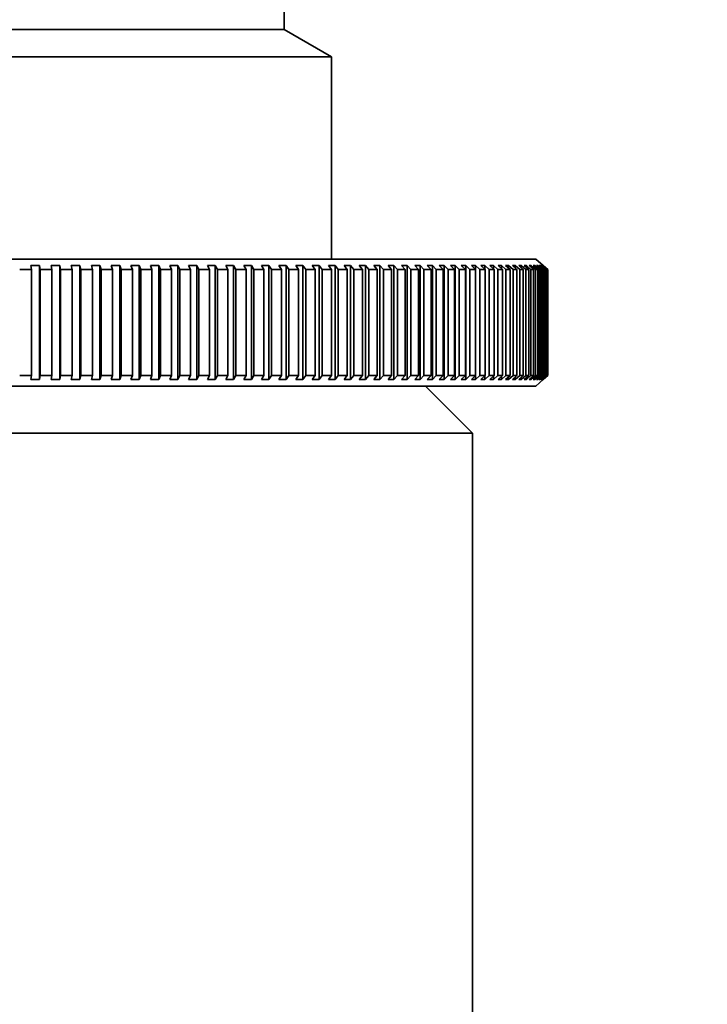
# Model space of a CAD drawing. Header units: millimetres. Extents: x 0 to 864, y 0 to 559.
# Tile 73 of 83: x 662 to 666, y 217 to 222. Entities that reach past the tile are written whole.
import ezdxf

# ---------------------------------------------------------------- set-up
doc = ezdxf.new("R2010")
doc.units = ezdxf.units.MM
doc.header["$PDSIZE"] = -1
doc.styles.add('SLDTEXTSTYLE4', font='GOTHIC.TTF', dxfattribs={"width": 0.605})
doc.dimstyles.new('SLDDIMSTYLE3', dxfattribs={"dimtxt": 6.35, "dimasz": 4.572, "dimexe": 0, "dimexo": 0.0625, "dimgap": 1.5875, "dimtad": 0, "dimtih": 1, "dimtoh": 1, "dimlfac": 4, "dimrnd": 1e-09, "dimzin": 4, "dimdsep": 46, "dimtxsty": 'SLDTEXTSTYLE4', "dimsah": 1, "dimcen": 0.09, "dimadec": 0, "dimazin": 1, "dimtfac": 1, "dimtofl": 0, "dimtmove": 0, "dimatfit": 3, "dimfxl": 1, "dimfrac": 2, "dimtolj": 1, "dimtzin": 12, "dimarcsym": 0})

# ---------------------------------------------------------------- blocks, each defined once
blk = doc.blocks.new('_D_3')
at = {"color": 0, "linetype": 'Continuous', "lineweight": -2}
for p, q in [((646.7754, 227.2766), (618.1564, 227.2766)), ((618.1564, 222.7046), (618.1564, 212.9745)), ((618.1564, 191.5986), (618.1564, 201.3286)), ((676.0254, 187.0266), (618.1564, 187.0266))]:
    blk.add_line(p, q, dxfattribs=at)
at = {"color": 0}
for points in [[(618.9184, 222.7046), (617.3944, 222.7046), (618.1564, 227.2766)], [(617.3944, 191.5986), (618.9184, 191.5986), (618.1564, 187.0266)]]:
    blk.add_solid(points, dxfattribs=at)
at = {"layer": 'Defpoints', "color": 0}
for p in [(646.8379, 227.2766), (618.1564, 187.0266), (676.0879, 187.0266)]:
    blk.add_point(p, dxfattribs=at)
at = {"color": 0, "lineweight": 18, "insert": (618.1564, 211.387), "char_height": 6.35, "attachment_point": 2, "style": 'SLDTEXTSTYLE4'}
blk.add_mtext('\\A1;(161.00)', dxfattribs=at)

msp = doc.modelspace()

# ---------------------------------------------------------------- linework, layer by layer
at = {"color": 7, "linetype": 'Continuous', "lineweight": 35}
for p, q in [((663.5879, 221.9209), (663.5879, 222.2766)), ((663.5879, 221.9209), (661.8379, 221.9209)), ((663.8379, 221.7766), (663.5879, 221.9209)), ((663.8379, 221.7766), (661.8379, 221.7766)), ((663.8379, 220.7016), (663.8379, 221.7766)), ((658.7511, 220.7016), (664.9246, 220.7016)), ((664.9629, 220.6677), (664.9246, 220.7016)), ((662.2873, 220.6677), (662.2412, 220.6677)), ((662.2442, 220.6455), (662.2412, 220.6677)), ((662.2442, 220.6455), (662.2442, 220.0827)), ((662.2873, 220.6677), (662.2912, 220.6455)), ((662.2873, 220.6677), (662.2873, 220.0605)), ((662.2912, 220.6455), (662.2912, 220.0827)), ((662.395, 220.6677), (662.3491, 220.6677)), ((662.353, 220.6455), (662.3491, 220.6677)), ((662.353, 220.6455), (662.353, 220.0827)), ((662.395, 220.6677), (662.3997, 220.6455)), ((662.395, 220.6677), (662.395, 220.0605)), ((662.3997, 220.6455), (662.3997, 220.0827)), ((662.502, 220.6677), (662.4564, 220.6677)), ((662.4611, 220.6455), (662.4564, 220.6677)), ((662.4611, 220.6455), (662.4611, 220.0827)), ((662.502, 220.6677), (662.5076, 220.6455)), ((662.502, 220.6677), (662.502, 220.0605)), ((662.5076, 220.6455), (662.5076, 220.0827)), ((662.6081, 220.6677), (662.5629, 220.6677)), ((662.5685, 220.6455), (662.5629, 220.6677)), ((662.5685, 220.6455), (662.5685, 220.0827)), ((662.6081, 220.6677), (662.6146, 220.6455)), ((662.6081, 220.6677), (662.6081, 220.0605)), ((662.6146, 220.6455), (662.6146, 220.0827)), ((662.7134, 220.6677), (662.6685, 220.6677)), ((662.675, 220.6455), (662.6685, 220.6677)), ((662.675, 220.6455), (662.675, 220.0827)), ((662.7134, 220.6677), (662.7206, 220.6455)), ((662.7134, 220.6677), (662.7134, 220.0605)), ((662.7206, 220.6455), (662.7206, 220.0827)), ((662.8175, 220.6677), (662.7732, 220.6677)), ((662.7805, 220.6455), (662.7732, 220.6677)), ((662.7805, 220.6455), (662.7805, 220.0827)), ((662.8175, 220.6677), (662.8256, 220.6455)), ((662.8175, 220.6677), (662.8175, 220.0605)), ((662.8256, 220.6455), (662.8256, 220.0827)), ((662.9205, 220.6677), (662.8767, 220.6677)), ((662.8848, 220.6455), (662.8767, 220.6677)), ((662.8848, 220.6455), (662.8848, 220.0827)), ((662.9205, 220.6677), (662.9294, 220.6455)), ((662.9205, 220.6677), (662.9205, 220.0605)), ((662.9294, 220.6455), (662.9294, 220.0827)), ((663.0221, 220.6677), (662.9789, 220.6677)), ((662.9878, 220.6455), (662.9789, 220.6677)), ((662.9878, 220.6455), (662.9878, 220.0827)), ((663.0221, 220.6677), (663.0319, 220.6455)), ((663.0221, 220.6677), (663.0221, 220.0605)), ((663.0319, 220.6455), (663.0319, 220.0827)), ((663.1223, 220.6677), (663.0797, 220.6677)), ((663.0895, 220.6455), (663.0797, 220.6677)), ((663.0895, 220.6455), (663.0895, 220.0827)), ((663.1223, 220.6677), (663.1329, 220.6455)), ((663.1223, 220.6677), (663.1223, 220.0605)), ((663.1329, 220.6455), (663.1329, 220.0827)), ((663.221, 220.6677), (663.179, 220.6677)), ((663.1896, 220.6455), (663.179, 220.6677)), ((663.1896, 220.6455), (663.1896, 220.0827)), ((663.221, 220.6677), (663.2323, 220.6455)), ((663.221, 220.6677), (663.221, 220.0605)), ((663.2323, 220.6455), (663.2323, 220.0827)), ((663.3179, 220.6677), (663.2767, 220.6677)), ((663.2881, 220.6455), (663.2767, 220.6677)), ((663.2881, 220.6455), (663.2881, 220.0827)), ((663.3179, 220.6677), (663.3301, 220.6455)), ((663.3179, 220.6677), (663.3179, 220.0605)), ((663.3301, 220.6455), (663.3301, 220.0827)), ((663.4131, 220.6677), (663.3727, 220.6677)), ((663.3848, 220.6455), (663.3727, 220.6677)), ((663.3848, 220.6455), (663.3848, 220.0827)), ((663.4131, 220.6677), (663.426, 220.6455)), ((663.4131, 220.6677), (663.4131, 220.0605)), ((663.426, 220.6455), (663.426, 220.0827)), ((663.5063, 220.6677), (663.4667, 220.6677)), ((663.4796, 220.6455), (663.4667, 220.6677)), ((663.4796, 220.6455), (663.4796, 220.0827)), ((663.5063, 220.6677), (663.52, 220.6455)), ((663.5063, 220.6677), (663.5063, 220.0605)), ((663.52, 220.6455), (663.52, 220.0827)), ((663.5975, 220.6677), (663.5588, 220.6677)), ((663.5725, 220.6455), (663.5588, 220.6677)), ((663.5725, 220.6455), (663.5725, 220.0827)), ((663.5975, 220.6677), (663.6119, 220.6455)), ((663.5975, 220.6677), (663.5975, 220.0605)), ((663.6119, 220.6455), (663.6119, 220.0827)), ((663.6866, 220.6677), (663.6488, 220.6677)), ((663.6632, 220.6455), (663.6488, 220.6677)), ((663.6632, 220.6455), (663.6632, 220.0827)), ((663.6866, 220.6677), (663.7017, 220.6455)), ((663.6866, 220.6677), (663.6866, 220.0605)), ((663.7017, 220.6455), (663.7017, 220.0827)), ((663.7734, 220.6677), (663.7366, 220.6677)), ((663.7517, 220.6455), (663.7366, 220.6677)), ((663.7517, 220.6455), (663.7517, 220.0827)), ((663.7734, 220.6677), (663.7891, 220.6455)), ((663.7734, 220.6677), (663.7734, 220.0605)), ((663.7891, 220.6455), (663.7891, 220.0827)), ((663.8578, 220.6677), (663.8221, 220.6677)), ((663.8378, 220.6455), (663.8221, 220.6677)), ((663.8378, 220.6455), (663.8378, 220.0827)), ((663.8578, 220.6677), (663.8743, 220.6455)), ((663.8578, 220.6677), (663.8578, 220.0605)), ((663.8743, 220.6455), (663.8743, 220.0827)), ((663.9398, 220.6677), (663.9051, 220.6677)), ((663.9216, 220.6455), (663.9051, 220.6677)), ((663.9216, 220.6455), (663.9216, 220.0827)), ((663.9398, 220.6677), (663.9569, 220.6455)), ((663.9398, 220.6677), (663.9398, 220.0605)), ((663.9569, 220.6455), (663.9569, 220.0827)), ((664.0192, 220.6677), (663.9856, 220.6677)), ((664.0027, 220.6455), (663.9856, 220.6677)), ((664.0027, 220.6455), (664.0027, 220.0827)), ((664.0192, 220.6677), (664.037, 220.6455)), ((664.0192, 220.6677), (664.0192, 220.0605)), ((664.037, 220.6455), (664.037, 220.0827)), ((664.096, 220.6677), (664.0635, 220.6677)), ((664.0813, 220.6455), (664.0635, 220.6677)), ((664.0813, 220.6455), (664.0813, 220.0827)), ((664.096, 220.6677), (664.1143, 220.6455)), ((664.096, 220.6677), (664.096, 220.0605)), ((664.1143, 220.6455), (664.1143, 220.0827)), ((664.17, 220.6677), (664.1387, 220.6677)), ((664.1571, 220.6455), (664.1387, 220.6677)), ((664.1571, 220.6455), (664.1571, 220.0827)), ((664.17, 220.6677), (664.1889, 220.6455)), ((664.17, 220.6677), (664.17, 220.0605)), ((664.1889, 220.6455), (664.1889, 220.0827)), ((664.2412, 220.6677), (664.2111, 220.6677)), ((664.2301, 220.6455), (664.2111, 220.6677)), ((664.2301, 220.6455), (664.2301, 220.0827)), ((664.2412, 220.6677), (664.2607, 220.6455)), ((664.2412, 220.6677), (664.2412, 220.0605)), ((664.2607, 220.6455), (664.2607, 220.0827)), ((664.3094, 220.6677), (664.2806, 220.6677)), ((664.3002, 220.6455), (664.2806, 220.6677)), ((664.3002, 220.6455), (664.3002, 220.0827)), ((664.3094, 220.6677), (664.3295, 220.6455)), ((664.3094, 220.6677), (664.3094, 220.0605)), ((664.3295, 220.6455), (664.3295, 220.0827)), ((664.3747, 220.6677), (664.3472, 220.6677)), ((664.3672, 220.6455), (664.3472, 220.6677)), ((664.3672, 220.6455), (664.3672, 220.0827)), ((664.3747, 220.6677), (664.3952, 220.6455)), ((664.3747, 220.6677), (664.3747, 220.0605)), ((664.3952, 220.6455), (664.3952, 220.0827)), ((664.4368, 220.6677), (664.4106, 220.6677)), ((664.4312, 220.6455), (664.4106, 220.6677)), ((664.4312, 220.6455), (664.4312, 220.0827)), ((664.4368, 220.6677), (664.4579, 220.6455)), ((664.4368, 220.6677), (664.4368, 220.0605)), ((664.4579, 220.6455), (664.4579, 220.0827)), ((664.4958, 220.6677), (664.471, 220.6677)), ((664.492, 220.6455), (664.471, 220.6677)), ((664.492, 220.6455), (664.492, 220.0827)), ((664.4958, 220.6677), (664.5173, 220.6455)), ((664.4958, 220.6677), (664.4958, 220.0605)), ((664.5173, 220.6455), (664.5173, 220.0827)), ((664.5515, 220.6677), (664.5281, 220.6677)), ((664.5496, 220.6455), (664.5281, 220.6677)), ((664.5496, 220.6455), (664.5496, 220.0827)), ((664.5515, 220.6677), (664.5735, 220.6455)), ((664.5515, 220.6677), (664.5515, 220.0605)), ((664.5735, 220.6455), (664.5735, 220.0827)), ((664.604, 220.6677), (664.582, 220.6677)), ((664.6039, 220.6455), (664.582, 220.6677)), ((664.6039, 220.6455), (664.6039, 220.0827)), ((664.604, 220.6677), (664.6263, 220.6455)), ((664.604, 220.6677), (664.604, 220.0605)), ((664.6263, 220.6455), (664.6263, 220.0827)), ((664.653, 220.6677), (664.6325, 220.6677)), ((664.6549, 220.6455), (664.6325, 220.6677)), ((664.653, 220.6677), (664.6758, 220.6455)), ((664.653, 220.6677), (664.653, 220.6473)), ((664.6549, 220.6455), (664.6549, 220.0827)), ((664.6758, 220.6455), (664.6758, 220.0827)), ((664.6986, 220.6677), (664.6796, 220.6677)), ((664.7024, 220.6455), (664.6796, 220.6677)), ((664.6986, 220.6677), (664.7218, 220.6455)), ((664.6986, 220.6677), (664.6986, 220.6491)), ((664.7024, 220.6455), (664.7024, 220.0827)), ((664.7218, 220.6455), (664.7218, 220.0827)), ((664.7408, 220.6677), (664.7232, 220.6677)), ((664.7464, 220.6455), (664.7232, 220.6677)), ((664.7408, 220.6677), (664.7643, 220.6455)), ((664.7408, 220.6677), (664.7408, 220.6508)), ((664.7464, 220.6455), (664.7464, 220.0827)), ((664.7794, 220.6677), (664.7634, 220.6677)), ((664.7868, 220.6455), (664.7634, 220.6677)), ((664.7643, 220.6455), (664.7643, 220.0827)), ((664.7794, 220.6677), (664.8032, 220.6455)), ((664.7794, 220.6677), (664.7794, 220.6525)), ((664.7868, 220.6455), (664.7868, 220.0827)), ((664.8144, 220.6677), (664.7999, 220.6677)), ((664.8237, 220.6455), (664.7999, 220.6677)), ((664.8032, 220.6455), (664.8032, 220.0827)), ((664.8144, 220.6677), (664.8385, 220.6455)), ((664.8144, 220.6677), (664.8144, 220.6541)), ((664.8237, 220.6455), (664.8237, 220.0827)), ((664.8458, 220.6677), (664.8329, 220.6677)), ((664.8569, 220.6455), (664.8329, 220.6677)), ((664.8385, 220.6455), (664.8385, 220.0827)), ((664.8458, 220.6677), (664.8701, 220.6455)), ((664.8458, 220.6677), (664.8458, 220.6557)), ((664.8569, 220.6455), (664.8569, 220.0827)), ((664.8736, 220.6677), (664.8622, 220.6677)), ((664.8865, 220.6455), (664.8622, 220.6677)), ((664.8701, 220.6455), (664.8701, 220.0827)), ((664.8736, 220.6677), (664.8981, 220.6455)), ((664.8736, 220.6677), (664.8736, 220.6573)), ((664.8865, 220.6455), (664.8865, 220.0827)), ((664.8976, 220.6677), (664.8878, 220.6677)), ((664.9123, 220.6455), (664.8878, 220.6677)), ((664.8976, 220.6677), (664.9223, 220.6455)), ((664.8976, 220.6677), (664.8976, 220.6588)), ((664.8981, 220.6455), (664.8981, 220.0827)), ((664.9179, 220.6677), (664.9097, 220.6677)), ((664.9344, 220.6455), (664.9097, 220.6677)), ((664.9123, 220.6455), (664.9123, 220.0827)), ((664.9179, 220.6677), (664.9427, 220.6455)), ((664.9179, 220.6677), (664.9179, 220.6603)), ((664.9223, 220.6455), (664.9223, 220.0827)), ((664.9345, 220.6677), (664.9279, 220.6677)), ((664.9527, 220.6455), (664.9279, 220.6677)), ((664.9344, 220.6455), (664.9344, 220.0827)), ((664.9345, 220.6677), (664.9594, 220.6455)), ((664.9345, 220.6677), (664.9345, 220.6618)), ((664.9473, 220.6677), (664.9423, 220.6677)), ((664.9672, 220.6455), (664.9423, 220.6677)), ((664.9427, 220.6455), (664.9427, 220.0827)), ((664.9473, 220.6677), (664.9723, 220.6455)), ((664.9473, 220.6677), (664.9473, 220.6633)), ((664.9527, 220.6455), (664.9527, 220.0827)), ((664.9562, 220.6677), (664.9529, 220.6677)), ((664.9779, 220.6455), (664.9529, 220.6677)), ((664.9562, 220.6677), (664.9814, 220.6455)), ((664.9562, 220.6677), (664.9562, 220.6647)), ((664.9594, 220.6455), (664.9594, 220.0827)), ((664.9614, 220.6677), (664.9597, 220.6677)), ((664.9848, 220.6455), (664.9597, 220.6677)), ((664.9614, 220.6677), (664.9866, 220.6455)), ((664.9614, 220.6677), (664.9614, 220.6662)), ((664.9627, 220.6677), (664.9629, 220.6677)), ((664.9879, 220.6455), (664.9627, 220.6677)), ((664.9628, 220.6677), (664.988, 220.6455)), ((664.9628, 220.6677), (664.9628, 220.6676)), ((664.9672, 220.6455), (664.9672, 220.0827)), ((664.9723, 220.6455), (664.9723, 220.0827)), ((664.9779, 220.6455), (664.9779, 220.0827)), ((664.9814, 220.6455), (664.9814, 220.0827)), ((664.9848, 220.6455), (664.9848, 220.0827)), ((664.9866, 220.6455), (664.9866, 220.0827)), ((664.9879, 220.6455), (664.9879, 220.0827)), ((664.988, 220.6455), (664.988, 220.0827)), ((662.2412, 220.0605), (662.2442, 220.0827)), ((662.2912, 220.0827), (662.2873, 220.0605)), ((662.3491, 220.0605), (662.353, 220.0827)), ((662.3997, 220.0827), (662.395, 220.0605)), ((662.4564, 220.0605), (662.4611, 220.0827)), ((662.5076, 220.0827), (662.502, 220.0605)), ((662.5629, 220.0605), (662.5685, 220.0827)), ((662.6146, 220.0827), (662.6081, 220.0605)), ((662.6685, 220.0605), (662.675, 220.0827)), ((662.7206, 220.0827), (662.7134, 220.0605)), ((662.7732, 220.0605), (662.7805, 220.0827)), ((662.8256, 220.0827), (662.8175, 220.0605)), ((662.8767, 220.0605), (662.8848, 220.0827)), ((662.9294, 220.0827), (662.9205, 220.0605)), ((662.9789, 220.0605), (662.9878, 220.0827)), ((663.0319, 220.0827), (663.0221, 220.0605)), ((663.0797, 220.0605), (663.0895, 220.0827)), ((663.1329, 220.0827), (663.1223, 220.0605)), ((663.179, 220.0605), (663.1896, 220.0827)), ((663.2323, 220.0827), (663.221, 220.0605)), ((663.2767, 220.0605), (663.2881, 220.0827)), ((663.3301, 220.0827), (663.3179, 220.0605)), ((663.3727, 220.0605), (663.3848, 220.0827)), ((663.426, 220.0827), (663.4131, 220.0605)), ((663.4667, 220.0605), (663.4796, 220.0827)), ((663.52, 220.0827), (663.5063, 220.0605)), ((663.5588, 220.0605), (663.5725, 220.0827)), ((663.6119, 220.0827), (663.5975, 220.0605)), ((663.6488, 220.0605), (663.6632, 220.0827)), ((663.7017, 220.0827), (663.6866, 220.0605)), ((663.7366, 220.0605), (663.7517, 220.0827)), ((663.7891, 220.0827), (663.7734, 220.0605)), ((663.8221, 220.0605), (663.8378, 220.0827)), ((663.8743, 220.0827), (663.8578, 220.0605)), ((663.9051, 220.0605), (663.9216, 220.0827)), ((663.9569, 220.0827), (663.9398, 220.0605)), ((663.9856, 220.0605), (664.0027, 220.0827)), ((664.037, 220.0827), (664.0192, 220.0605)), ((664.0635, 220.0605), (664.0813, 220.0827)), ((664.1143, 220.0827), (664.096, 220.0605)), ((664.1387, 220.0605), (664.1571, 220.0827)), ((664.1889, 220.0827), (664.17, 220.0605)), ((664.2111, 220.0605), (664.2301, 220.0827)), ((664.2607, 220.0827), (664.2412, 220.0605)), ((664.2806, 220.0605), (664.3002, 220.0827)), ((664.3295, 220.0827), (664.3094, 220.0605)), ((664.3472, 220.0605), (664.3672, 220.0827)), ((664.3952, 220.0827), (664.3747, 220.0605)), ((664.4106, 220.0605), (664.4312, 220.0827)), ((664.4579, 220.0827), (664.4368, 220.0605)), ((664.471, 220.0605), (664.492, 220.0827)), ((664.5173, 220.0827), (664.4958, 220.0605)), ((664.5281, 220.0605), (664.5496, 220.0827)), ((664.5735, 220.0827), (664.5515, 220.0605)), ((664.582, 220.0605), (664.6039, 220.0827)), ((664.6263, 220.0827), (664.604, 220.0605)), ((664.6325, 220.0605), (664.6549, 220.0827)), ((664.6758, 220.0827), (664.653, 220.0605)), ((664.653, 220.0809), (664.653, 220.0605)), ((664.6796, 220.0605), (664.7024, 220.0827)), ((664.7218, 220.0827), (664.6986, 220.0605)), ((664.6986, 220.0791), (664.6986, 220.0605)), ((664.7232, 220.0605), (664.7464, 220.0827)), ((664.7643, 220.0827), (664.7408, 220.0605)), ((664.7408, 220.0774), (664.7408, 220.0605)), ((664.7634, 220.0605), (664.7868, 220.0827)), ((664.8032, 220.0827), (664.7794, 220.0605)), ((664.7794, 220.0757), (664.7794, 220.0605)), ((664.7999, 220.0605), (664.8237, 220.0827)), ((664.8385, 220.0827), (664.8144, 220.0605)), ((664.8144, 220.0741), (664.8144, 220.0605)), ((664.8329, 220.0605), (664.8569, 220.0827)), ((664.8701, 220.0827), (664.8458, 220.0605)), ((664.8458, 220.0725), (664.8458, 220.0605)), ((664.8622, 220.0605), (664.8865, 220.0827)), ((664.8981, 220.0827), (664.8736, 220.0605)), ((664.8736, 220.0709), (664.8736, 220.0605)), ((664.8878, 220.0605), (664.9123, 220.0827)), ((664.9223, 220.0827), (664.8976, 220.0605)), ((664.8976, 220.0694), (664.8976, 220.0605)), ((664.9097, 220.0605), (664.9344, 220.0827)), ((664.9427, 220.0827), (664.9179, 220.0605)), ((664.9179, 220.0679), (664.9179, 220.0605)), ((664.9279, 220.0605), (664.9527, 220.0827)), ((664.9594, 220.0827), (664.9345, 220.0605)), ((664.9345, 220.0664), (664.9345, 220.0605)), ((664.9423, 220.0605), (664.9672, 220.0827)), ((664.9723, 220.0827), (664.9473, 220.0605)), ((664.9473, 220.0649), (664.9473, 220.0605)), ((664.9529, 220.0605), (664.9779, 220.0827)), ((664.9814, 220.0827), (664.9562, 220.0605)), ((664.9562, 220.0635), (664.9562, 220.0605)), ((664.9597, 220.0605), (664.9848, 220.0827)), ((664.9866, 220.0827), (664.9614, 220.0605)), ((664.9627, 220.0605), (664.9879, 220.0827)), ((664.988, 220.0827), (664.9628, 220.0605)), ((658.7511, 220.0266), (664.9246, 220.0266)), ((662.2412, 220.0605), (662.2873, 220.0605)), ((662.3491, 220.0605), (662.395, 220.0605)), ((662.4564, 220.0605), (662.502, 220.0605)), ((662.5629, 220.0605), (662.6081, 220.0605)), ((662.6685, 220.0605), (662.7134, 220.0605)), ((662.7732, 220.0605), (662.8175, 220.0605)), ((662.8767, 220.0605), (662.9205, 220.0605)), ((662.9789, 220.0605), (663.0221, 220.0605)), ((663.0797, 220.0605), (663.1223, 220.0605)), ((663.179, 220.0605), (663.221, 220.0605)), ((663.2767, 220.0605), (663.3179, 220.0605)), ((663.3727, 220.0605), (663.4131, 220.0605)), ((663.4667, 220.0605), (663.5063, 220.0605)), ((663.5588, 220.0605), (663.5975, 220.0605)), ((663.6488, 220.0605), (663.6866, 220.0605)), ((663.7366, 220.0605), (663.7734, 220.0605)), ((663.8221, 220.0605), (663.8578, 220.0605)), ((663.9051, 220.0605), (663.9398, 220.0605)), ((663.9856, 220.0605), (664.0192, 220.0605)), ((664.0635, 220.0605), (664.096, 220.0605)), ((664.1387, 220.0605), (664.17, 220.0605)), ((664.2111, 220.0605), (664.2412, 220.0605)), ((664.2806, 220.0605), (664.3094, 220.0605)), ((664.5879, 219.7766), (664.3379, 220.0266)), ((664.3472, 220.0605), (664.3747, 220.0605)), ((664.4106, 220.0605), (664.4368, 220.0605)), ((664.471, 220.0605), (664.4958, 220.0605)), ((664.5281, 220.0605), (664.5515, 220.0605)), ((664.582, 220.0605), (664.604, 220.0605)), ((664.6325, 220.0605), (664.653, 220.0605)), ((664.6796, 220.0605), (664.6986, 220.0605)), ((664.7232, 220.0605), (664.7408, 220.0605)), ((664.7634, 220.0605), (664.7794, 220.0605)), ((664.7999, 220.0605), (664.8144, 220.0605)), ((664.8329, 220.0605), (664.8458, 220.0605)), ((664.8622, 220.0605), (664.8736, 220.0605)), ((664.8878, 220.0605), (664.8976, 220.0605)), ((664.9097, 220.0605), (664.9179, 220.0605)), ((664.9246, 220.0266), (664.9629, 220.0605)), ((664.9279, 220.0605), (664.9345, 220.0605)), ((664.9423, 220.0605), (664.9473, 220.0605)), ((664.9529, 220.0605), (664.9562, 220.0605)), ((664.9597, 220.0605), (664.9614, 220.0605)), ((664.9614, 220.062), (664.9614, 220.0605)), ((664.9627, 220.0605), (664.9629, 220.0605)), ((664.9628, 220.0606), (664.9628, 220.0605)), ((664.5879, 219.7766), (659.0879, 219.7766)), ((664.5879, 216.5266), (664.5879, 219.7766))]:
    msp.add_line(p, q, dxfattribs=at)
for points in [[(662.2442, 220.6455), (662.2235, 220.6456), (662.2028, 220.6456), (662.1821, 220.6455)], [(662.353, 220.6455), (662.3324, 220.6456), (662.3118, 220.6456), (662.2912, 220.6455)], [(662.4611, 220.6455), (662.4406, 220.6456), (662.4202, 220.6456), (662.3997, 220.6455)], [(662.5685, 220.6455), (662.5482, 220.6456), (662.5279, 220.6456), (662.5076, 220.6455)], [(662.675, 220.6455), (662.6548, 220.6456), (662.6347, 220.6456), (662.6146, 220.6455)], [(662.7805, 220.6455), (662.7605, 220.6456), (662.7406, 220.6456), (662.7206, 220.6455)], [(662.8848, 220.6455), (662.8651, 220.6456), (662.8454, 220.6456), (662.8256, 220.6455)], [(662.9878, 220.6455), (662.9684, 220.6456), (662.9489, 220.6456), (662.9294, 220.6455)], [(663.0895, 220.6455), (663.0703, 220.6456), (663.0511, 220.6456), (663.0319, 220.6455)], [(663.1896, 220.6455), (663.1707, 220.6456), (663.1518, 220.6456), (663.1329, 220.6455)], [(663.2881, 220.6455), (663.2695, 220.6456), (663.2509, 220.6456), (663.2323, 220.6455)], [(663.3848, 220.6455), (663.3666, 220.6456), (663.3483, 220.6456), (663.3301, 220.6455)], [(663.4796, 220.6455), (663.4618, 220.6456), (663.4439, 220.6456), (663.426, 220.6455)], [(663.5725, 220.6455), (663.555, 220.6456), (663.5375, 220.6456), (663.52, 220.6455)], [(663.6632, 220.6455), (663.6461, 220.6456), (663.629, 220.6456), (663.6119, 220.6455)], [(663.7517, 220.6455), (663.735, 220.6456), (663.7183, 220.6456), (663.7017, 220.6455)], [(663.8378, 220.6455), (663.8216, 220.6456), (663.8054, 220.6456), (663.7891, 220.6455)], [(663.9216, 220.6455), (663.9058, 220.6456), (663.89, 220.6456), (663.8743, 220.6455)], [(664.0027, 220.6455), (663.9875, 220.6456), (663.9722, 220.6456), (663.9569, 220.6455)], [(664.0813, 220.6455), (664.0665, 220.6456), (664.0517, 220.6456), (664.037, 220.6455)], [(664.1571, 220.6455), (664.1428, 220.6456), (664.1286, 220.6456), (664.1143, 220.6455)], [(664.2301, 220.6455), (664.2164, 220.6456), (664.2027, 220.6456), (664.1889, 220.6455)], [(664.3002, 220.6455), (664.287, 220.6456), (664.2738, 220.6456), (664.2607, 220.6455)], [(664.3672, 220.6455), (664.3546, 220.6456), (664.3421, 220.6456), (664.3295, 220.6455)], [(664.4312, 220.6455), (664.4192, 220.6456), (664.4072, 220.6456), (664.3952, 220.6455)], [(664.492, 220.6455), (664.4807, 220.6456), (664.4692, 220.6456), (664.4579, 220.6455)], [(664.5496, 220.6455), (664.5389, 220.6456), (664.5281, 220.6456), (664.5173, 220.6455)], [(664.6039, 220.6455), (664.5938, 220.6456), (664.5836, 220.6456), (664.5735, 220.6455)], [(664.6549, 220.6455), (664.6454, 220.6456), (664.6358, 220.6456), (664.6263, 220.6455)], [(664.7024, 220.6455), (664.6935, 220.6456), (664.6846, 220.6456), (664.6758, 220.6455)], [(664.7464, 220.6455), (664.7382, 220.6456), (664.73, 220.6456), (664.7218, 220.6455)], [(664.7868, 220.6455), (664.7793, 220.6456), (664.7718, 220.6456), (664.7643, 220.6455)], [(664.8237, 220.6455), (664.8168, 220.6456), (664.81, 220.6456), (664.8032, 220.6455)], [(664.8569, 220.6455), (664.8508, 220.6456), (664.8446, 220.6456), (664.8385, 220.6455)], [(664.8865, 220.6455), (664.881, 220.6456), (664.8756, 220.6456), (664.8701, 220.6455)], [(664.9123, 220.6455), (664.9075, 220.6456), (664.9028, 220.6456), (664.8981, 220.6455)], [(664.9344, 220.6455), (664.9303, 220.6456), (664.9263, 220.6456), (664.9223, 220.6455)], [(664.9527, 220.6455), (664.9494, 220.6456), (664.9461, 220.6456), (664.9427, 220.6455)], [(664.9672, 220.6455), (664.9646, 220.6456), (664.962, 220.6456), (664.9594, 220.6455)], [(664.9779, 220.6455), (664.9761, 220.6456), (664.9742, 220.6456), (664.9723, 220.6455)], [(664.9848, 220.6455), (664.9837, 220.6456), (664.9825, 220.6456), (664.9814, 220.6455)], [(664.9879, 220.6455), (664.9874, 220.6456), (664.987, 220.6456), (664.9866, 220.6455)], [(662.2442, 220.0827), (662.2235, 220.0825), (662.2028, 220.0825), (662.1821, 220.0827)], [(662.353, 220.0827), (662.3324, 220.0825), (662.3118, 220.0825), (662.2912, 220.0827)], [(662.4611, 220.0827), (662.4406, 220.0825), (662.4202, 220.0825), (662.3997, 220.0827)], [(662.5685, 220.0827), (662.5482, 220.0825), (662.5279, 220.0825), (662.5076, 220.0827)], [(662.675, 220.0827), (662.6548, 220.0825), (662.6347, 220.0825), (662.6146, 220.0827)], [(662.7805, 220.0827), (662.7605, 220.0825), (662.7406, 220.0825), (662.7206, 220.0827)], [(662.8848, 220.0827), (662.8651, 220.0825), (662.8454, 220.0825), (662.8256, 220.0827)], [(662.9878, 220.0827), (662.9684, 220.0825), (662.9489, 220.0825), (662.9294, 220.0827)], [(663.0895, 220.0827), (663.0703, 220.0825), (663.0511, 220.0825), (663.0319, 220.0827)], [(663.1896, 220.0827), (663.1707, 220.0825), (663.1518, 220.0825), (663.1329, 220.0827)], [(663.2881, 220.0827), (663.2695, 220.0825), (663.2509, 220.0825), (663.2323, 220.0827)], [(663.3848, 220.0827), (663.3666, 220.0825), (663.3483, 220.0825), (663.3301, 220.0827)], [(663.4796, 220.0827), (663.4618, 220.0825), (663.4439, 220.0825), (663.426, 220.0827)], [(663.5725, 220.0827), (663.555, 220.0825), (663.5375, 220.0825), (663.52, 220.0827)], [(663.6632, 220.0827), (663.6461, 220.0825), (663.629, 220.0825), (663.6119, 220.0827)], [(663.7517, 220.0827), (663.735, 220.0825), (663.7183, 220.0825), (663.7017, 220.0827)], [(663.8378, 220.0827), (663.8216, 220.0825), (663.8054, 220.0825), (663.7891, 220.0827)], [(663.9216, 220.0827), (663.9058, 220.0825), (663.89, 220.0825), (663.8743, 220.0827)], [(664.0027, 220.0827), (663.9875, 220.0825), (663.9722, 220.0825), (663.9569, 220.0827)], [(664.0813, 220.0827), (664.0665, 220.0825), (664.0517, 220.0825), (664.037, 220.0827)], [(664.1571, 220.0827), (664.1428, 220.0825), (664.1286, 220.0825), (664.1143, 220.0827)], [(664.2301, 220.0827), (664.2164, 220.0825), (664.2027, 220.0825), (664.1889, 220.0827)], [(664.3002, 220.0827), (664.287, 220.0825), (664.2738, 220.0825), (664.2607, 220.0827)], [(664.3672, 220.0827), (664.3546, 220.0825), (664.3421, 220.0825), (664.3295, 220.0827)], [(664.4312, 220.0827), (664.4192, 220.0825), (664.4072, 220.0825), (664.3952, 220.0827)], [(664.492, 220.0827), (664.4807, 220.0825), (664.4692, 220.0825), (664.4579, 220.0827)], [(664.5496, 220.0827), (664.5389, 220.0825), (664.5281, 220.0825), (664.5173, 220.0827)], [(664.6039, 220.0827), (664.5938, 220.0825), (664.5836, 220.0825), (664.5735, 220.0827)], [(664.6549, 220.0827), (664.6454, 220.0825), (664.6358, 220.0825), (664.6263, 220.0827)], [(664.7024, 220.0827), (664.6935, 220.0825), (664.6846, 220.0825), (664.6758, 220.0827)], [(664.7464, 220.0827), (664.7382, 220.0825), (664.73, 220.0825), (664.7218, 220.0827)], [(664.7868, 220.0827), (664.7793, 220.0825), (664.7718, 220.0825), (664.7643, 220.0827)], [(664.8237, 220.0827), (664.8168, 220.0825), (664.81, 220.0825), (664.8032, 220.0827)], [(664.8569, 220.0827), (664.8508, 220.0825), (664.8446, 220.0825), (664.8385, 220.0827)], [(664.8865, 220.0827), (664.881, 220.0825), (664.8756, 220.0825), (664.8701, 220.0827)], [(664.9123, 220.0827), (664.9075, 220.0825), (664.9028, 220.0825), (664.8981, 220.0827)], [(664.9344, 220.0827), (664.9303, 220.0825), (664.9263, 220.0825), (664.9223, 220.0827)], [(664.9527, 220.0827), (664.9494, 220.0825), (664.9461, 220.0825), (664.9427, 220.0827)], [(664.9672, 220.0827), (664.9646, 220.0825), (664.962, 220.0825), (664.9594, 220.0827)], [(664.9779, 220.0827), (664.9761, 220.0825), (664.9742, 220.0825), (664.9723, 220.0827)], [(664.9848, 220.0827), (664.9837, 220.0825), (664.9825, 220.0825), (664.9814, 220.0827)], [(664.9879, 220.0827), (664.9874, 220.0825), (664.987, 220.0825), (664.9866, 220.0827)]]:
    msp.add_open_spline(points, degree=3, dxfattribs=at)

# ---------------------------------------------------------------- dimensions: what is measured, and where the dimension line sits
at = {"color": 7, "linetype": 'Continuous', "lineweight": 18}
dim = msp.add_linear_dim(base=(618.1564, 187.0266), p1=(646.8379, 227.2766), p2=(676.0879, 187.0266), angle=90, text='(<>)', dimstyle='SLDDIMSTYLE3', dxfattribs=at)
dim.commit()
dim.dimension.update_dxf_attribs({"geometry": '_D_3', "text_midpoint": (618.1564, 207.1516), "dimtype": 160})

doc.saveas('drawing.dxf')
